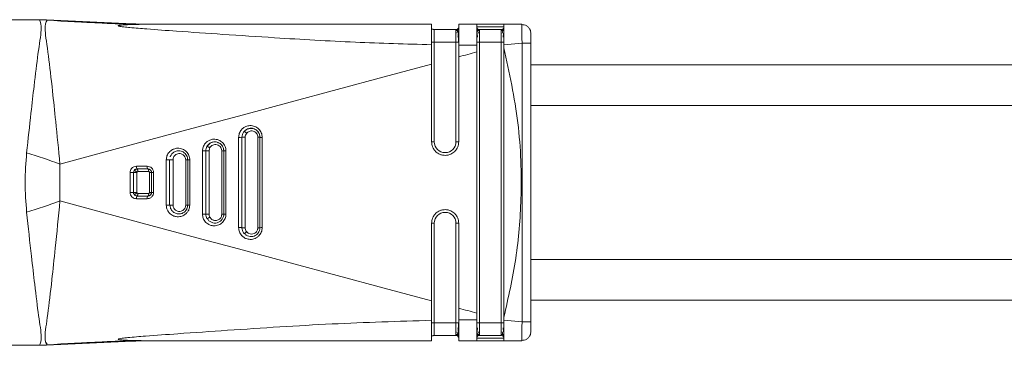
# Model space of a CAD drawing. Header units: millimetres. Extents: x -447 to 1924, y -61 to 422.
# Tile 4 of 65: x -211 to -157, y -48 to -30. Entities that reach past the tile are written whole.
import ezdxf

# ---------------------------------------------------------------- set-up
doc = ezdxf.new("R2010")
doc.units = ezdxf.units.MM

# ---------------------------------------------------------------- blocks, each defined once
blk = doc.blocks.new('Drawing View3')
at = {"color": 7, "linetype": 'Continuous', "lineweight": 18}
for p, q in [((-20.789, 0.265), (-5.415, 0.265)), ((-5.081, 0.256), (-5.419, 0.265)), ((-4.968, 0.248), (-5.419, 0.265)), ((-5.415, 0.265), (-5.413, 0.264)), ((-0.24, 0.029), (-5.009, 0.251)), ((-0.615, 0.047), (-5.009, 0.251)), ((-4.971, 0.248), (-4.971, 0.248)), ((0.547, 0.019), (-1.052, 0.047)), ((0.552, 0.018), (0.053, 0.027)), ((16.311, 0.015), (1.116, 0.015)), ((18.811, 0.015), (17.811, 0.015)), ((20.311, 0.015), (18.811, 0.015)), ((21.311, 0.015), (20.311, 0.015)), ((21.311, 0.015), (21.306, -0.025)), ((17.661, -0.285), (16.461, -0.285)), ((20.311, -0.135), (18.811, -0.135)), ((20.161, -0.285), (18.961, -0.285)), ((21.811, -0.485), (21.793, -0.392)), ((21.802, -0.511), (21.802, -0.44)), ((16.461, -0.985), (16.461, -6.485)), ((17.661, -0.985), (16.461, -0.985)), ((17.661, -6.485), (17.661, -0.985)), ((18.961, -0.985), (18.961, -16.485)), ((20.161, -0.985), (18.961, -0.985)), ((20.161, -16.485), (20.161, -0.985)), ((21.32, -1.03), (20.311, -1.124)), ((21.32, -1.03), (21.32, -16.44)), ((21.811, -1.03), (21.794, -1.03)), ((21.811, -1.03), (21.811, -16.44)), ((16.311, -2.189), (16.311, -1.116)), ((20.311, -1.124), (20.311, -1.292)), ((94.221, -2.235), (21.811, -2.235)), ((21.811, -4.485), (94.221, -4.485)), ((5.631, -6.24), (5.631, -11.23)), ((5.81, -11.235), (5.81, -6.236)), ((6.692, -6.235), (6.692, -11.235)), ((6.811, -6.235), (6.692, -6.235)), ((6.811, -6.235), (6.811, -11.235)), ((6.934, -11.231), (6.934, -6.239)), ((16.311, -6.485), (16.461, -6.485)), ((17.811, -6.485), (17.661, -6.485)), ((3.628, -6.99), (3.628, -10.481)), ((3.811, -10.485), (3.811, -6.985)), ((4.695, -6.985), (4.695, -10.485)), ((4.807, -6.985), (4.695, -6.985)), ((4.811, -6.985), (4.807, -6.985)), ((4.811, -6.985), (4.811, -10.485)), ((4.811, -7.519), (4.811, -6.985)), ((1.811, -9.985), (1.811, -7.485)), ((1.999, -9.984), (1.999, -7.485)), ((2.811, -7.485), (2.698, -7.485)), ((2.698, -7.485), (2.698, -9.985)), ((2.811, -7.485), (2.811, -9.985)), ((-4.262, -9.749), (-4.262, -7.721)), ((0.016, -7.987), (-0.01, -7.99)), ((0.011, -7.985), (0.611, -7.985)), ((0.052, -8.135), (0.651, -8.135)), ((-0.189, -9.285), (-0.189, -8.185)), ((0.002, -9.285), (0.002, -8.185)), ((0.701, -8.185), (0.701, -9.285)), ((0.811, -8.185), (0.811, -9.285)), ((0.011, -9.485), (0.016, -9.481)), ((0.611, -9.485), (0.011, -9.485)), ((0.651, -9.335), (0.052, -9.335)), ((0.611, -9.485), (0.621, -9.478)), ((0.811, -9.285), (0.804, -9.285)), ((4.811, -10.485), (4.811, -9.309)), ((2.811, -9.985), (2.698, -9.985)), ((4.811, -10.485), (4.695, -10.485)), ((6.811, -11.235), (6.692, -11.235)), ((16.311, -10.985), (16.461, -10.985)), ((16.461, -10.985), (16.461, -16.485)), ((17.661, -16.485), (17.661, -10.985)), ((17.811, -10.985), (17.661, -10.985)), ((21.811, -12.985), (94.221, -12.985)), ((21.811, -15.235), (94.221, -15.235)), ((20.311, -16.177), (20.311, -16.346)), ((21.32, -16.44), (20.311, -16.346)), ((17.661, -16.485), (16.461, -16.485)), ((17.811, -16.485), (17.661, -16.485)), ((20.161, -16.485), (18.961, -16.485)), ((20.311, -16.485), (20.161, -16.485)), ((17.661, -17.185), (16.461, -17.185)), ((18.811, -17.258), (18.811, -17.272)), ((18.811, -17.335), (20.311, -17.335)), ((20.161, -17.185), (18.961, -17.185)), ((21.811, -16.985), (21.793, -17.078)), ((-20.789, -17.735), (-5.415, -17.735)), ((-5.419, -17.735), (-4.968, -17.718)), ((-5.009, -17.721), (-0.241, -17.499)), ((-5.009, -17.721), (-0.24, -17.499)), ((-4.997, -17.574), (-4.971, -17.717)), ((-1.042, -17.517), (0.552, -17.489)), ((-0.362, -17.505), (0.053, -17.497)), ((16.311, -17.485), (1.116, -17.485)), ((18.811, -17.485), (17.811, -17.485)), ((18.811, -17.485), (20.311, -17.485)), ((21.311, -17.485), (20.311, -17.485)), ((21.305, -17.465), (21.311, -17.485))]:
    blk.add_line(p, q, dxfattribs=at)
at = {"color": 7, "linetype": 'Continuous', "lineweight": 18, "flags": 128}
for points in [[(17.811, -0.985), (17.808, -0.985), (17.8, -0.985), (17.786, -0.985), (17.767, -0.985), (17.744, -0.985), (17.718, -0.985), (17.69, -0.985), (17.661, -0.985)], [(20.311, -0.985), (20.308, -0.985), (20.3, -0.985), (20.286, -0.985), (20.267, -0.985), (20.244, -0.985), (20.218, -0.985), (20.19, -0.985), (20.161, -0.985)], [(17.811, -1.786), (17.936, -1.753), (18.061, -1.719), (18.186, -1.686), (18.311, -1.652), (18.436, -1.619), (18.561, -1.585), (18.686, -1.552), (18.811, -1.518)], [(-4.262, -7.721), (-1.756, -7.045), (0.773, -6.364), (3.324, -5.678), (5.894, -4.986), (8.48, -4.291), (11.08, -3.593), (13.692, -2.892), (16.311, -2.189)], [(-4.262, -9.749), (-1.756, -10.425), (0.773, -11.106), (3.324, -11.793), (5.894, -12.484), (8.48, -13.179), (11.08, -13.878), (13.692, -14.579), (16.311, -15.281)], [(17.811, -15.684), (17.936, -15.717), (18.061, -15.751), (18.186, -15.784), (18.311, -15.818), (18.436, -15.851), (18.561, -15.885), (18.686, -15.918), (18.811, -15.952)]]:
    blk.add_lwpolyline(points, dxfattribs=at)
at = {"color": 7, "linetype": 'Continuous', "lineweight": 18}
for centre, radius, start, end in [((-5.342, -5.311), 5.57, 86.1769, 90.5995), ((1.116, 80.145), 80.13, 265.64339, 269.99986), ((17.661, -0.135), 0.15, 270, 0), ((20.161, -0.135), 0.15, 270, 320.6906), ((5.679, -4.534), 1.706, 268.4051, 274.4186), ((5.684, -104.456), 98.221, 89.8201, 89.92607), ((17.061, -6.485), 0.6, 180, 0), ((3.678, -5.223), 1.768, 268.361, 274.2988), ((3.715, -151.471), 144.486, 89.88879, 89.96214), ((-16.074, -39.131), 33.558, 69.391, 72.7177), ((1.677, -5.702), 1.789, 268.2904, 274.2827), ((1.683, -5.796), 1.694, 268.5653, 274.3259), ((0.137, -7.872), 0.169, 168.7434, 221.9555), ((0.741, -7.872), 0.172, 168.8504, 221.0266), ((-0.325, -5.123), 3.065, 268.9755, 272.5392), ((-0.252, -178.2), 170.015, 89.91436, 89.97873), ((0.899, -6.512), 1.675, 266.9844, 270.7971), ((-16.077, 21.66), 33.558, 287.2885, 290.6152), ((-0.325, -12.347), 3.065, 87.4604, 91.0247), ((0.137, -9.598), 0.169, 138.0446, 191.2564), ((0.741, -9.598), 0.172, 138.9729, 191.1502), ((0.899, -10.957), 1.675, 89.2027, 93.0157), ((2.902, -11.041), 1.06, 88.6747, 94.908), ((4.904, -11.54), 1.06, 88.608, 95.0416), ((17.061, -10.985), 0.6, 0, 180), ((6.907, -12.265), 1.035, 88.5026, 95.3014), ((17.661, -17.335), 0.15, 359.9966, 90), ((20.161, -17.335), 0.15, 31.7257, 90), ((-5.342, -12.159), 5.57, 269.4004, 273.8231), ((1.116, -97.615), 80.13, 90.00014, 94.35661)]:
    blk.add_arc(centre, radius, start, end, dxfattribs=at)
for points, knots in [([(-6.104, -7.088), (-6.024, -6.344), (-5.882, -5.035), (-5.666, -3.164), (-5.47, -1.499), (-5.234, -0.115), (-5.344, 0.131), (-5.4, 0.259)], [0, 0, 0, 0, 0.190009, 0.334651, 0.538338, 0.761528, 1, 1, 1, 1]), ([(-5.4, 0.259), (-5.405, 0.261), (-5.414, 0.264), (-5.415, 0.265), (-5.415, 0.265)], [0, 0, 0, 0, 0.561067, 1, 1, 1, 1]), ([(-5.415, 0.265), (-5.332, 0.264), (-5.184, 0.263), (-5.036, 0.253), (-4.971, 0.248)], [0, 0, 0, 0, 0.559994, 1, 1, 1, 1]), ([(-4.262, -7.721), (-4.339, -6.918), (-4.476, -5.499), (-4.698, -3.431), (-4.902, -1.6), (-5.152, -0.101), (-5.033, 0.128), (-4.971, 0.246)], [0, 0, 0, 0, 0.190168, 0.336226, 0.540876, 0.762003, 1, 1, 1, 1]), ([(-4.971, 0.246), (-4.971, 0.247), (-4.971, 0.248), (-4.971, 0.248), (-4.971, 0.248)], [0, 0, 0, 0, 0.556333, 1, 1, 1, 1]), ([(-4.971, 0.248), (-3.796, 0.173), (-1.7, 0.04), (0.401, 0.022), (1.325, 0.015)], [0, 0, 0, 0, 0.560021, 1, 1, 1, 1]), ([(0, 0), (-0.334, 0.012), (-0.981, 0.035), (-1.577, 0.059), (-1.865, 0.071)], [0, 0, 0, 0, 0.515573, 1, 1, 1, 1]), ([(1.116, 0.015), (0.59, 0.014), (-0.047, 0.012), (-0.727, -0.02), (-0.908, -0.035), (-0.984, -0.047), (-1.012, -0.054), (-1.028, -0.06), (-1.037, -0.067), (-1.033, -0.076), (-1.012, -0.085), (-0.974, -0.096), (-0.88, -0.114), (-0.682, -0.14), (-0.196, -0.189), (0.774, -0.266), (2.489, -0.389), (4.849, -0.553), (8.149, -0.768), (12.002, -0.994), (14.904, -1.076), (16.311, -1.116)], [0, 0, 0, 0, 0.079633, 0.096416, 0.106506, 0.108989, 0.110947, 0.112535, 0.113904, 0.115836, 0.117972, 0.120667, 0.124353, 0.135955, 0.15357, 0.20236, 0.286651, 0.417176, 0.562519, 0.787792, 1, 1, 1, 1]), ([(16.311, -0.313), (16.311, -0.22), (16.311, -0.031), (16.311, 0), (16.311, 0.015)], [0, 0, 0, 0, 0.489706, 1, 1, 1, 1]), ([(17.811, -1.136), (17.811, -0.981), (17.811, -0.668), (17.811, -0.293), (17.811, -0.035), (17.811, -0.002), (17.811, 0.015)], [0, 0, 0, 0, 0.249034, 0.499186, 0.749184, 1, 1, 1, 1]), ([(18.811, -1.14), (18.811, -0.981), (18.811, -0.671), (18.811, -0.298), (18.811, -0.037), (18.811, -0.003), (18.811, 0.015)], [0, 0, 0, 0, 0.256857, 0.499427, 0.744777, 1, 1, 1, 1]), ([(20.311, -1.124), (20.311, -0.974), (20.311, -0.674), (20.311, -0.302), (20.311, -0.031), (20.311, 0), (20.311, 0.015)], [0, 0, 0, 0, 0.2502548, 0.5000928, 0.7497763, 1, 1, 1, 1]), ([(16.311, -1.116), (16.311, -0.958), (16.311, -0.648), (16.311, -0.424), (16.311, -0.313)], [0, 0, 0, 0, 0.509411, 1, 1, 1, 1]), ([(16.311, -0.385), (16.311, -0.401), (16.311, -0.46), (16.311, -0.582), (16.311, -0.77), (16.311, -0.91), (16.311, -0.985)], [0, 0, 0, 0, 0.101158, 0.367063, 0.664496, 1, 1, 1, 1]), ([(16.352, -0.237), (16.353, -0.239), (16.365, -0.256), (16.403, -0.277), (16.442, -0.283), (16.461, -0.285)], [0, 0, 0, 0, 0.037062, 0.518531, 1, 1, 1, 1]), ([(16.461, -0.285), (16.461, -0.296), (16.461, -0.316), (16.461, -0.478), (16.461, -0.71), (16.461, -0.893), (16.461, -0.985)], [0, 0, 0, 0, 0.250154, 0.499436, 0.749043, 1, 1, 1, 1]), ([(17.661, -0.985), (17.661, -0.893), (17.661, -0.71), (17.661, -0.478), (17.661, -0.316), (17.661, -0.296), (17.661, -0.285)], [0, 0, 0, 0, 0.250957, 0.500564, 0.749846, 1, 1, 1, 1]), ([(17.768, -0.298), (17.76, -0.304), (17.745, -0.317), (17.717, -0.33), (17.689, -0.338), (17.67, -0.338), (17.661, -0.339)], [0, 0, 0, 0, 0.262688, 0.519982, 0.767001, 1, 1, 1, 1]), ([(17.787, -0.216), (17.783, -0.225), (17.774, -0.244), (17.751, -0.321), (17.73, -0.419), (17.717, -0.485)], [0, 0, 0, 0, 0.258386, 0.511098, 1, 1, 1, 1]), ([(17.768, -0.702), (17.775, -0.654), (17.789, -0.557), (17.802, -0.42), (17.81, -0.295), (17.811, -0.232), (17.811, -0.2)], [0, 0, 0, 0, 0.238341, 0.484239, 0.738095, 1, 1, 1, 1]), ([(17.801, -0.993), (17.801, -0.94), (17.801, -0.835), (17.801, -0.684), (17.801, -0.543), (17.801, -0.465), (17.801, -0.425)], [0, 0, 0, 0, 0.250243, 0.500316, 0.750205, 1, 1, 1, 1]), ([(17.811, -0.313), (17.811, -0.302), (17.811, -0.263), (17.811, -0.241), (17.811, -0.226)], [0, 0, 0, 0, 0.272112, 1, 1, 1, 1]), ([(18.811, -0.135), (18.811, -0.151), (18.811, -0.18), (18.811, -0.365), (18.811, -0.559), (18.811, -0.756), (18.811, -0.906), (18.811, -0.985)], [0, 0, 0, 0, 0.276095, 0.522512, 0.663133, 0.820821, 1, 1, 1, 1]), ([(18.811, -0.199), (18.811, -0.231), (18.812, -0.293), (18.82, -0.419), (18.833, -0.555), (18.847, -0.653), (18.854, -0.701)], [0, 0, 0, 0, 0.2619228, 0.5157846, 0.7616581, 1, 1, 1, 1]), ([(18.905, -0.482), (18.887, -0.414), (18.859, -0.312), (18.834, -0.224), (18.826, -0.202), (18.821, -0.19)], [0, 0, 0, 0, 0.485076, 0.738499, 1, 1, 1, 1]), ([(18.961, -0.338), (18.952, -0.338), (18.933, -0.337), (18.905, -0.329), (18.877, -0.317), (18.862, -0.304), (18.854, -0.298)], [0, 0, 0, 0, 0.233002, 0.48002, 0.737312, 1, 1, 1, 1]), ([(18.961, -0.285), (18.961, -0.296), (18.961, -0.316), (18.961, -0.478), (18.961, -0.71), (18.961, -0.893), (18.961, -0.985)], [0, 0, 0, 0, 0.250154, 0.499436, 0.749043, 1, 1, 1, 1]), ([(20.161, -0.985), (20.161, -0.893), (20.161, -0.71), (20.161, -0.478), (20.161, -0.316), (20.161, -0.296), (20.161, -0.285)], [0, 0, 0, 0, 0.250957, 0.500564, 0.749846, 1, 1, 1, 1]), ([(20.268, -0.298), (20.26, -0.304), (20.245, -0.317), (20.217, -0.33), (20.189, -0.338), (20.17, -0.338), (20.161, -0.339)], [0, 0, 0, 0, 0.2626881, 0.5199818, 0.767001, 1, 1, 1, 1]), ([(20.287, -0.216), (20.283, -0.225), (20.274, -0.244), (20.251, -0.321), (20.23, -0.419), (20.217, -0.485)], [0, 0, 0, 0, 0.258386, 0.511098, 1, 1, 1, 1]), ([(20.268, -0.702), (20.275, -0.654), (20.289, -0.557), (20.302, -0.42), (20.31, -0.295), (20.311, -0.232), (20.311, -0.2)], [0, 0, 0, 0, 0.238341, 0.484239, 0.738095, 1, 1, 1, 1]), ([(20.301, -0.993), (20.301, -0.94), (20.301, -0.835), (20.301, -0.684), (20.301, -0.543), (20.301, -0.465), (20.301, -0.425)], [0, 0, 0, 0, 0.250243, 0.500316, 0.750205, 1, 1, 1, 1]), ([(21.776, -0.315), (21.752, -0.268), (21.704, -0.175), (21.581, -0.074), (21.44, -0.012), (21.341, -0.007), (21.293, -0.005)], [0, 0, 0, 0, 0.2557804, 0.5158252, 0.7673883, 1, 1, 1, 1]), ([(21.306, -0.025), (21.304, -0.035), (21.298, -0.064), (21.297, -0.276), (21.303, -0.555), (21.311, -0.817), (21.317, -0.959), (21.32, -1.03)], [0, 0, 0, 0, 0.1494708, 0.4291112, 0.7042795, 0.8497025, 1, 1, 1, 1]), ([(21.776, -0.315), (21.752, -0.268), (21.704, -0.175), (21.581, -0.074), (21.447, -0.014), (21.356, -0.009), (21.316, -0.007)], [0, 0, 0, 0, 0.265791, 0.536014, 0.797424, 1, 1, 1, 1]), ([(21.803, -0.394), (21.795, -0.364), (21.779, -0.3), (21.746, -0.281), (21.729, -0.271)], [0, 0, 0, 0, 0.4752679, 1, 1, 1, 1]), ([(21.803, -0.643), (21.803, -0.605), (21.802, -0.518), (21.802, -0.468), (21.802, -0.44)], [0, 0, 0, 0, 0.429234, 1, 1, 1, 1]), ([(21.811, -0.518), (21.811, -0.523), (21.811, -0.541), (21.811, -0.664), (21.811, -0.841), (21.811, -0.968), (21.811, -1.03)], [0, 0, 0, 0, 0.123721, 0.463842, 0.732823, 1, 1, 1, 1]), ([(21.794, -1.03), (21.789, -1.03), (21.776, -1.03), (21.675, -1.03), (21.514, -1.03), (21.385, -1.03), (21.32, -1.03)], [0, 0, 0, 0, 0.151362, 0.434241, 0.717121, 1, 1, 1, 1]), ([(21.803, -1.036), (21.803, -0.974), (21.803, -0.848), (21.803, -0.697), (21.803, -0.628), (21.803, -0.605)], [0, 0, 0, 0, 0.397346, 0.794391, 1, 1, 1, 1]), ([(21.803, -1.036), (21.803, -0.974), (21.803, -0.848), (21.803, -0.712), (21.803, -0.654), (21.803, -0.643)], [0, 0, 0, 0, 0.445098, 0.889843, 1, 1, 1, 1]), ([(17.811, -1.136), (17.811, -1.259), (17.811, -1.475), (17.811, -1.693), (17.811, -1.786)], [0, 0, 0, 0, 0.570582, 1, 1, 1, 1]), ([(17.811, -1.136), (17.999, -1.138), (18.332, -1.14), (18.665, -1.14), (18.811, -1.14)], [0, 0, 0, 0, 0.563222, 1, 1, 1, 1]), ([(18.811, -1.518), (18.811, -1.448), (18.811, -1.322), (18.811, -1.196), (18.811, -1.14)], [0, 0, 0, 0, 0.55364, 1, 1, 1, 1]), ([(18.811, -15.952), (18.811, -13.257), (18.811, -8.446), (18.811, -3.635), (18.811, -1.518)], [0, 0, 0, 0, 0.560031, 1, 1, 1, 1]), ([(20.311, -1.292), (20.611, -2.668), (21.209, -5.415), (21.33, -9.339), (21.046, -12.945), (20.556, -15.099), (20.311, -16.177)], [0, 0, 0, 0, 0.28024, 0.559855, 0.779601, 1, 1, 1, 1]), ([(20.311, -1.292), (20.311, -4.071), (20.311, -9.033), (20.311, -13.994), (20.311, -16.177)], [0, 0, 0, 0, 0.559993, 1, 1, 1, 1]), ([(17.811, -1.786), (17.811, -2.664), (17.811, -4.23), (17.811, -5.796), (17.811, -6.485)], [0, 0, 0, 0, 0.560002, 1, 1, 1, 1]), ([(16.311, -6.485), (16.311, -5.683), (16.311, -4.251), (16.311, -2.819), (16.311, -2.189)], [0, 0, 0, 0, 0.559985, 1, 1, 1, 1]), ([(6.934, -6.239), (6.931, -6.196), (6.926, -6.11), (6.886, -5.984), (6.823, -5.868), (6.711, -5.738), (6.563, -5.643), (6.391, -5.594), (6.22, -5.585), (6.044, -5.626), (5.903, -5.708), (5.831, -5.771), (5.801, -5.803), (5.793, -5.812), (5.791, -5.814), (5.737, -5.876), (5.654, -6.013), (5.639, -6.168), (5.631, -6.24)], [0, 0, 0, 0, 0.062546, 0.125984, 0.190344, 0.255585, 0.375281, 0.443712, 0.517666, 0.628248, 0.708015, 0.756845, 0.769623, 0.773095, 0.774103, 0.774624, 0.894592, 1, 1, 1, 1]), ([(5.81, -6.236), (5.815, -6.181), (5.825, -6.063), (5.892, -5.966), (5.928, -5.913)], [0, 0, 0, 0, 0.457521, 1, 1, 1, 1]), ([(5.928, -5.913), (5.955, -5.886), (6.012, -5.827), (6.128, -5.763), (6.254, -5.733), (6.359, -5.735), (6.47, -5.756), (6.592, -5.81), (6.714, -5.925), (6.795, -6.069), (6.806, -6.181), (6.811, -6.235)], [0, 0, 0, 0, 0.094141, 0.200375, 0.323982, 0.409646, 0.458094, 0.604791, 0.729109, 0.867138, 1, 1, 1, 1]), ([(5.928, -5.913), (5.93, -5.913), (5.933, -5.911), (5.945, -5.916), (5.961, -5.924), (5.979, -5.935), (5.999, -5.949), (6.022, -5.966), (6.049, -5.987), (6.066, -6.002), (6.075, -6.01)], [0, 0, 0, 0, 0.136997, 0.267542, 0.389037, 0.500005, 0.61097, 0.732462, 0.863004, 1, 1, 1, 1]), ([(6.806, -6.242), (6.802, -6.191), (6.795, -6.09), (6.726, -5.951), (6.621, -5.84), (6.488, -5.767), (6.34, -5.737), (6.19, -5.754), (6.049, -5.814), (5.977, -5.886), (5.942, -5.922)], [0, 0, 0, 0, 0.124863, 0.249798, 0.374608, 0.499265, 0.623902, 0.748743, 0.874041, 1, 1, 1, 1]), ([(6.075, -6.01), (6.093, -5.991), (6.133, -5.95), (6.215, -5.905), (6.316, -5.88), (6.429, -5.889), (6.536, -5.936), (6.622, -6.015), (6.681, -6.118), (6.688, -6.196), (6.692, -6.235)], [0, 0, 0, 0, 0.092597, 0.200743, 0.324828, 0.459097, 0.595238, 0.730406, 0.865756, 1, 1, 1, 1]), ([(4.93, -6.989), (4.927, -6.946), (4.923, -6.86), (4.883, -6.736), (4.82, -6.619), (4.709, -6.489), (4.561, -6.394), (4.39, -6.345), (4.221, -6.335), (4.049, -6.374), (3.91, -6.45), (3.836, -6.513), (3.802, -6.548), (3.737, -6.62), (3.65, -6.761), (3.635, -6.917), (3.628, -6.99)], [0, 0, 0, 0, 0.061878, 0.124857, 0.188968, 0.254162, 0.373199, 0.442031, 0.516873, 0.622785, 0.700954, 0.751296, 0.766004, 0.773716, 0.894498, 1, 1, 1, 1]), ([(3.873, -6.743), (3.893, -6.713), (3.936, -6.645), (4.037, -6.559), (4.178, -6.493), (4.352, -6.476), (4.532, -6.523), (4.684, -6.636), (4.79, -6.797), (4.804, -6.922), (4.811, -6.985)], [0, 0, 0, 0, 0.0825, 0.181793, 0.299657, 0.434093, 0.575769, 0.717, 0.858821, 1, 1, 1, 1]), ([(4.504, -6.537), (4.485, -6.528), (4.418, -6.494), (4.285, -6.488), (4.129, -6.523), (3.987, -6.609), (3.923, -6.699), (3.892, -6.744)], [0, 0, 0, 0, 0.090978, 0.316754, 0.543152, 0.770777, 1, 1, 1, 1]), ([(4.807, -6.993), (4.803, -6.938), (4.794, -6.828), (4.714, -6.683), (4.613, -6.58), (4.534, -6.549), (4.504, -6.537)], [0, 0, 0, 0, 0.278278, 0.556603, 0.834425, 1, 1, 1, 1]), ([(5.992, -11.234), (5.989, -10.298), (5.983, -8.632), (5.989, -6.966), (5.992, -6.236)], [0, 0, 0, 0, 0.561691, 1, 1, 1, 1]), ([(5.992, -6.236), (5.996, -6.193), (6.005, -6.11), (6.052, -6.042), (6.075, -6.01)], [0, 0, 0, 0, 0.521306, 1, 1, 1, 1]), ([(6.934, -6.239), (6.917, -6.239), (6.884, -6.239), (6.843, -6.238), (6.816, -6.236), (6.813, -6.236), (6.811, -6.235)], [0, 0, 0, 0, 0.242329, 0.4999999, 0.7576709, 1, 1, 1, 1]), ([(6.811, -11.235), (6.811, -10.328), (6.811, -8.661), (6.811, -6.994), (6.811, -6.235)], [0, 0, 0, 0, 0.54443, 1, 1, 1, 1]), ([(16.311, -6.485), (16.321, -6.58), (16.337, -6.725), (16.43, -6.898), (16.541, -7.038), (16.69, -7.147), (16.872, -7.218), (17.048, -7.242), (17.223, -7.224), (17.41, -7.16), (17.57, -7.049), (17.689, -6.904), (17.784, -6.73), (17.8, -6.582), (17.811, -6.485)], [0, 0, 0, 0, 0.120107, 0.183374, 0.248618, 0.347036, 0.415602, 0.496942, 0.571361, 0.638218, 0.748801, 0.813411, 0.876907, 1, 1, 1, 1]), ([(2.926, -7.489), (2.924, -7.447), (2.919, -7.362), (2.88, -7.239), (2.819, -7.124), (2.711, -6.994), (2.565, -6.898), (2.397, -6.847), (2.231, -6.834), (2.061, -6.869), (1.922, -6.941), (1.847, -7), (1.812, -7.034), (1.77, -7.077), (1.716, -7.151), (1.643, -7.296), (1.632, -7.414), (1.624, -7.489)], [0, 0, 0, 0, 0.060747, 0.122593, 0.185575, 0.249635, 0.368452, 0.436493, 0.510081, 0.614537, 0.69179, 0.741759, 0.75649, 0.764365, 0.829929, 0.891129, 1, 1, 1, 1]), ([(1.84, -7.317), (1.844, -7.307), (1.867, -7.247), (1.935, -7.142), (2.05, -7.051), (2.178, -6.998), (2.307, -6.978), (2.441, -6.996), (2.566, -7.049), (2.67, -7.128), (2.752, -7.238), (2.802, -7.36), (2.808, -7.444), (2.811, -7.485)], [0, 0, 0, 0, 0.023783, 0.136661, 0.262815, 0.334011, 0.432969, 0.542827, 0.621633, 0.723934, 0.821006, 0.912978, 1, 1, 1, 1]), ([(3.811, -6.985), (3.814, -6.943), (3.819, -6.858), (3.855, -6.781), (3.873, -6.743)], [0, 0, 0, 0, 0.500909, 1, 1, 1, 1]), ([(3.873, -6.743), (3.875, -6.743), (3.878, -6.741), (3.891, -6.744), (3.908, -6.75), (3.928, -6.758), (3.951, -6.769), (3.978, -6.782), (4.009, -6.798), (4.029, -6.81), (4.04, -6.816)], [0, 0, 0, 0, 0.137275, 0.26799, 0.389408, 0.499996, 0.610586, 0.732007, 0.862724, 1, 1, 1, 1]), ([(3.996, -10.484), (3.994, -9.826), (3.992, -8.66), (3.994, -7.494), (3.996, -6.986)], [0, 0, 0, 0, 0.5644162, 1, 1, 1, 1]), ([(3.996, -6.986), (3.998, -6.954), (4.002, -6.894), (4.028, -6.841), (4.04, -6.816)], [0, 0, 0, 0, 0.530381, 1, 1, 1, 1]), ([(4.04, -6.816), (4.054, -6.794), (4.084, -6.747), (4.155, -6.687), (4.253, -6.641), (4.374, -6.629), (4.5, -6.662), (4.606, -6.74), (4.681, -6.853), (4.69, -6.941), (4.695, -6.985)], [0, 0, 0, 0, 0.082105, 0.181397, 0.299616, 0.434732, 0.577065, 0.718462, 0.859791, 1, 1, 1, 1]), ([(4.93, -6.989), (4.914, -6.989), (4.881, -6.988), (4.842, -6.988), (4.816, -6.986), (4.813, -6.985), (4.811, -6.985)], [0, 0, 0, 0, 0.242616, 0.5, 0.757384, 1, 1, 1, 1]), ([(4.93, -10.481), (4.93, -9.859), (4.929, -8.695), (4.93, -7.531), (4.93, -6.989)], [0, 0, 0, 0, 0.534492, 1, 1, 1, 1]), ([(-6.104, -10.382), (-6.147, -9.833), (-6.231, -8.735), (-6.147, -7.637), (-6.104, -7.088)], [0, 0, 0, 0, 0.499972, 1, 1, 1, 1]), ([(1.624, -7.489), (1.624, -7.929), (1.623, -8.759), (1.624, -9.59), (1.624, -9.981)], [0, 0, 0, 0, 0.529154, 1, 1, 1, 1]), ([(1.811, -7.485), (1.812, -7.485), (1.815, -7.485), (1.829, -7.485), (1.848, -7.485), (1.871, -7.485), (1.897, -7.485), (1.928, -7.485), (1.963, -7.485), (1.987, -7.485), (1.999, -7.485)], [0, 0, 0, 0, 0.137223, 0.267433, 0.387963, 0.497455, 0.608552, 0.730615, 0.862046, 1, 1, 1, 1]), ([(1.999, -7.485), (2, -7.464), (2.003, -7.416), (2.028, -7.337), (2.077, -7.257), (2.156, -7.187), (2.261, -7.139), (2.391, -7.129), (2.508, -7.166), (2.595, -7.231), (2.653, -7.305), (2.691, -7.392), (2.696, -7.454), (2.698, -7.485)], [0, 0, 0, 0, 0.058055, 0.128833, 0.221266, 0.309063, 0.41483, 0.536314, 0.663474, 0.747859, 0.832233, 0.916537, 1, 1, 1, 1]), ([(2.926, -7.489), (2.911, -7.489), (2.879, -7.488), (2.841, -7.487), (2.816, -7.486), (2.813, -7.485), (2.811, -7.485)], [0, 0, 0, 0, 0.24289, 0.5, 0.75711, 1, 1, 1, 1]), ([(2.926, -9.981), (2.926, -9.532), (2.926, -8.701), (2.926, -7.87), (2.926, -7.489)], [0, 0, 0, 0, 0.541, 1, 1, 1, 1]), ([(-0.029, -7.839), (-0.081, -7.846), (-0.183, -7.859), (-0.296, -7.951), (-0.366, -8.064), (-0.375, -8.145), (-0.38, -8.188)], [0, 0, 0, 0, 0.28802, 0.566583, 0.772902, 1, 1, 1, 1]), ([(-0.189, -8.185), (-0.188, -8.165), (-0.184, -8.127), (-0.166, -8.094), (-0.158, -8.078)], [0, 0, 0, 0, 0.542921, 1, 1, 1, 1]), ([(-0.158, -8.078), (-0.157, -8.077), (-0.154, -8.075), (-0.142, -8.077), (-0.125, -8.083), (-0.101, -8.093), (-0.074, -8.107), (-0.044, -8.124), (-0.016, -8.141), (0.002, -8.153), (0.01, -8.158)], [0, 0, 0, 0, 0.113772, 0.23665, 0.366446, 0.5, 0.633555, 0.763351, 0.886228, 1, 1, 1, 1]), ([(0.015, -7.988), (0.002, -7.988), (-0.025, -7.989), (-0.064, -8.001), (-0.095, -8.015), (-0.11, -8.028), (-0.114, -8.032)], [0, 0, 0, 0, 0.275491, 0.577865, 0.880817, 1, 1, 1, 1]), ([(0.572, -7.839), (0.459, -7.839), (0.259, -7.839), (0.059, -7.839), (-0.029, -7.839)], [0, 0, 0, 0, 0.561946, 1, 1, 1, 1]), ([(0.002, -8.185), (0.002, -8.18), (0.003, -8.171), (0.008, -8.162), (0.01, -8.158)], [0, 0, 0, 0, 0.51432, 1, 1, 1, 1]), ([(0.01, -8.158), (0.012, -8.155), (0.017, -8.149), (0.027, -8.141), (0.039, -8.136), (0.048, -8.135), (0.052, -8.135)], [0, 0, 0, 0, 0.229085, 0.45991, 0.730436, 1, 1, 1, 1]), ([(0.922, -8.187), (0.921, -8.16), (0.917, -8.104), (0.884, -8.019), (0.817, -7.928), (0.708, -7.853), (0.616, -7.844), (0.572, -7.839)], [0, 0, 0, 0, 0.146576, 0.301423, 0.488003, 0.755766, 1, 1, 1, 1]), ([(0.808, -8.186), (0.807, -8.172), (0.806, -8.145), (0.793, -8.106), (0.772, -8.07), (0.745, -8.04), (0.713, -8.016), (0.677, -8), (0.645, -7.992), (0.627, -7.992), (0.621, -7.992)], [0, 0, 0, 0, 0.136088, 0.272293, 0.40815, 0.543189, 0.677342, 0.810729, 0.943649, 1, 1, 1, 1]), ([(0.651, -8.135), (0.657, -8.136), (0.668, -8.137), (0.682, -8.145), (0.691, -8.154), (0.697, -8.163), (0.7, -8.174), (0.701, -8.181), (0.701, -8.185)], [0, 0, 0, 0, 0.221138, 0.439118, 0.583471, 0.720101, 0.856449, 1, 1, 1, 1]), ([(-0.38, -8.188), (-0.38, -8.392), (-0.38, -8.757), (-0.38, -9.122), (-0.38, -9.282)], [0, 0, 0, 0, 0.559798, 1, 1, 1, 1]), ([(0.811, -9.285), (0.811, -9.076), (0.811, -8.71), (0.811, -8.343), (0.811, -8.185)], [0, 0, 0, 0, 0.568884, 1, 1, 1, 1]), ([(0.922, -9.283), (0.922, -9.075), (0.922, -8.71), (0.922, -8.345), (0.922, -8.187)], [0, 0, 0, 0, 0.568848, 1, 1, 1, 1]), ([(-4.971, -17.717), (-5.033, -17.618), (-5.155, -17.425), (-4.932, -16.101), (-4.732, -14.345), (-4.497, -12.187), (-4.348, -10.639), (-4.262, -9.749)], [0, 0, 0, 0, 0.215583, 0.424685, 0.63353, 0.789403, 1, 1, 1, 1]), ([(-0.38, -9.282), (-0.375, -9.326), (-0.365, -9.415), (-0.299, -9.513), (-0.221, -9.578), (-0.134, -9.621), (-0.066, -9.628), (-0.029, -9.631)], [0, 0, 0, 0, 0.235731, 0.471718, 0.618505, 0.795531, 1, 1, 1, 1]), ([(-0.158, -9.392), (-0.167, -9.375), (-0.185, -9.342), (-0.188, -9.304), (-0.189, -9.285)], [0, 0, 0, 0, 0.4957505, 1, 1, 1, 1]), ([(-0.189, -9.285), (-0.188, -9.285), (-0.186, -9.285), (-0.173, -9.285), (-0.154, -9.285), (-0.127, -9.285), (-0.096, -9.285), (-0.062, -9.285), (-0.029, -9.285), (-0.008, -9.285), (0.002, -9.285)], [0, 0, 0, 0, 0.113929, 0.236843, 0.366572, 0.5, 0.633427, 0.763157, 0.886071, 1, 1, 1, 1]), ([(-0.158, -9.392), (-0.157, -9.393), (-0.154, -9.395), (-0.142, -9.393), (-0.125, -9.387), (-0.101, -9.377), (-0.074, -9.363), (-0.044, -9.346), (-0.016, -9.329), (0.002, -9.317), (0.01, -9.312)], [0, 0, 0, 0, 0.113774, 0.236652, 0.366449, 0.500003, 0.633557, 0.763352, 0.886229, 1, 1, 1, 1]), ([(-0.15, -9.389), (-0.139, -9.404), (-0.119, -9.433), (-0.075, -9.463), (-0.029, -9.481), (0.002, -9.482), (0.016, -9.483)], [0, 0, 0, 0, 0.267867, 0.531732, 0.792368, 1, 1, 1, 1]), ([(-0.029, -9.631), (0.083, -9.631), (0.283, -9.631), (0.483, -9.631), (0.572, -9.631)], [0, 0, 0, 0, 0.558043, 1, 1, 1, 1]), ([(0.01, -9.312), (0.007, -9.307), (0.003, -9.299), (0.002, -9.289), (0.002, -9.285)], [0, 0, 0, 0, 0.5566112, 1, 1, 1, 1]), ([(0.052, -9.335), (0.048, -9.335), (0.041, -9.334), (0.029, -9.33), (0.018, -9.323), (0.013, -9.315), (0.01, -9.312)], [0, 0, 0, 0, 0.230223, 0.458076, 0.731449, 1, 1, 1, 1]), ([(0.016, -9.481), (0.02, -9.48), (0.029, -9.475), (0.041, -9.443), (0.05, -9.394), (0.052, -9.355), (0.052, -9.335)], [0, 0, 0, 0, 0.1829372, 0.4552915, 0.7276457, 1, 1, 1, 1]), ([(0.572, -9.631), (0.608, -9.628), (0.676, -9.622), (0.763, -9.58), (0.826, -9.527), (0.877, -9.461), (0.915, -9.38), (0.92, -9.315), (0.922, -9.283)], [0, 0, 0, 0, 0.202596, 0.375556, 0.525095, 0.653417, 0.825697, 1, 1, 1, 1]), ([(0.621, -9.478), (0.627, -9.478), (0.645, -9.478), (0.677, -9.47), (0.713, -9.454), (0.745, -9.43), (0.772, -9.4), (0.793, -9.365), (0.806, -9.325), (0.807, -9.298), (0.808, -9.284)], [0, 0, 0, 0, 0.056329, 0.189246, 0.32263, 0.456792, 0.591826, 0.72769, 0.863883, 1, 1, 1, 1]), ([(0.626, -9.464), (0.637, -9.464), (0.661, -9.463), (0.696, -9.452), (0.727, -9.435), (0.755, -9.412), (0.778, -9.382), (0.795, -9.348), (0.804, -9.315), (0.804, -9.294), (0.804, -9.285)], [0, 0, 0, 0, 0.1279705, 0.2560735, 0.3847175, 0.5142311, 0.6447032, 0.7760674, 0.9080071, 1, 1, 1, 1]), ([(0.701, -9.285), (0.701, -9.291), (0.7, -9.302), (0.691, -9.316), (0.682, -9.325), (0.673, -9.331), (0.662, -9.334), (0.655, -9.335), (0.651, -9.335)], [0, 0, 0, 0, 0.216784, 0.429725, 0.57505, 0.713795, 0.853095, 1, 1, 1, 1]), ([(0.804, -9.285), (0.804, -9.285), (0.801, -9.285), (0.781, -9.285), (0.747, -9.285), (0.717, -9.285), (0.701, -9.285)], [0, 0, 0, 0, 0.026941, 0.351294, 0.675647, 1, 1, 1, 1]), ([(1.624, -9.981), (1.628, -10.034), (1.637, -10.149), (1.711, -10.321), (1.846, -10.484), (2.028, -10.592), (2.216, -10.634), (2.407, -10.626), (2.59, -10.561), (2.746, -10.441), (2.85, -10.3), (2.915, -10.144), (2.922, -10.035), (2.926, -9.981)], [0, 0, 0, 0, 0.076965, 0.166947, 0.269919, 0.38582, 0.476343, 0.553972, 0.670083, 0.757758, 0.841976, 0.922725, 1, 1, 1, 1]), ([(1.624, -9.981), (1.634, -9.981), (1.655, -9.981), (1.688, -9.981), (1.721, -9.981), (1.752, -9.981), (1.778, -9.982), (1.796, -9.983), (1.808, -9.984), (1.81, -9.985), (1.811, -9.985)], [0, 0, 0, 0, 0.11405, 0.236992, 0.366668, 0.499995, 0.633322, 0.763001, 0.885946, 1, 1, 1, 1]), ([(1.811, -9.985), (1.812, -9.985), (1.814, -9.985), (1.821, -9.985), (1.828, -9.985), (1.829, -9.985)], [0, 0, 0, 0, 0.445224, 0.925518, 1, 1, 1, 1]), ([(1.829, -9.974), (1.83, -10.008), (1.834, -10.074), (1.863, -10.171), (1.91, -10.258), (1.993, -10.359), (2.129, -10.451), (2.319, -10.488), (2.509, -10.452), (2.643, -10.361), (2.716, -10.279), (2.736, -10.239), (2.742, -10.228)], [0, 0, 0, 0, 0.0764441, 0.1526861, 0.2286153, 0.3041635, 0.4534008, 0.6015295, 0.7492087, 0.8970461, 0.9714972, 1, 1, 1, 1]), ([(1.829, -9.985), (1.834, -9.985), (1.845, -9.985), (1.871, -9.985), (1.902, -9.985), (1.935, -9.985), (1.968, -9.985), (1.989, -9.985), (1.999, -9.985)], [0, 0, 0, 0, 0.148734, 0.328047, 0.507355, 0.681695, 0.846881, 1, 1, 1, 1]), ([(2.698, -9.985), (2.697, -10.007), (2.694, -10.054), (2.669, -10.133), (2.62, -10.213), (2.542, -10.283), (2.436, -10.331), (2.307, -10.341), (2.189, -10.304), (2.102, -10.239), (2.045, -10.165), (2.006, -10.078), (2.002, -10.015), (1.999, -9.984)], [0, 0, 0, 0, 0.057952, 0.128681, 0.221056, 0.308786, 0.414458, 0.535837, 0.662907, 0.747233, 0.831553, 0.915794, 1, 1, 1, 1]), ([(2.811, -9.985), (2.809, -10.017), (2.804, -10.089), (2.781, -10.175), (2.749, -10.219), (2.74, -10.231)], [0, 0, 0, 0, 0.373987, 0.824803, 1, 1, 1, 1]), ([(2.742, -10.228), (2.752, -10.211), (2.778, -10.166), (2.802, -10.083), (2.806, -10.018), (2.808, -9.985)], [0, 0, 0, 0, 0.235899, 0.618047, 1, 1, 1, 1]), ([(17.811, -10.985), (17.8, -10.888), (17.784, -10.741), (17.689, -10.566), (17.57, -10.421), (17.41, -10.31), (17.223, -10.246), (17.048, -10.228), (16.872, -10.252), (16.69, -10.323), (16.541, -10.433), (16.43, -10.572), (16.337, -10.746), (16.321, -10.89), (16.311, -10.985)], [0, 0, 0, 0, 0.123082, 0.18658, 0.251196, 0.361764, 0.428626, 0.503058, 0.584391, 0.652955, 0.751381, 0.816619, 0.879885, 1, 1, 1, 1]), ([(-5.4, -17.729), (-5.343, -17.622), (-5.231, -17.41), (-5.441, -16.184), (-5.633, -14.585), (-5.86, -12.635), (-6.015, -11.208), (-6.104, -10.382)], [0, 0, 0, 0, 0.215496, 0.427053, 0.635275, 0.788732, 1, 1, 1, 1]), ([(3.628, -10.481), (3.639, -10.48), (3.662, -10.48), (3.696, -10.481), (3.726, -10.481), (3.751, -10.481), (3.774, -10.482), (3.792, -10.483), (3.806, -10.484), (3.809, -10.484), (3.811, -10.485)], [0, 0, 0, 0, 0.136988, 0.267526, 0.389022, 0.5, 0.610979, 0.732475, 0.863013, 1, 1, 1, 1]), ([(3.628, -10.481), (3.635, -10.557), (3.648, -10.676), (3.721, -10.822), (3.777, -10.897), (3.844, -10.966), (3.925, -11.03), (4.072, -11.104), (4.238, -11.136), (4.398, -11.123), (4.566, -11.074), (4.713, -10.977), (4.822, -10.846), (4.884, -10.732), (4.923, -10.609), (4.927, -10.524), (4.93, -10.481)], [0, 0, 0, 0, 0.110611, 0.172342, 0.238205, 0.247621, 0.314107, 0.3903, 0.491869, 0.561418, 0.627803, 0.750448, 0.81342, 0.876012, 0.938203, 1, 1, 1, 1]), ([(3.811, -10.485), (3.812, -10.485), (3.814, -10.485), (3.826, -10.485), (3.845, -10.485), (3.871, -10.485), (3.901, -10.485), (3.933, -10.485), (3.965, -10.485), (3.986, -10.484), (3.996, -10.484)], [0, 0, 0, 0, 0.11449, 0.237535, 0.367027, 0.5, 0.632973, 0.762465, 0.88551, 1, 1, 1, 1]), ([(3.873, -10.727), (3.855, -10.689), (3.819, -10.612), (3.814, -10.527), (3.811, -10.485)], [0, 0, 0, 0, 0.498876, 1, 1, 1, 1]), ([(3.873, -10.727), (3.875, -10.727), (3.877, -10.729), (3.884, -10.728), (3.891, -10.726), (3.893, -10.725)], [0, 0, 0, 0, 0.423279, 0.879346, 1, 1, 1, 1]), ([(3.888, -10.719), (3.919, -10.764), (3.981, -10.856), (4.122, -10.943), (4.279, -10.983), (4.441, -10.97), (4.589, -10.905), (4.713, -10.795), (4.758, -10.696), (4.781, -10.646)], [0, 0, 0, 0, 0.144622, 0.288166, 0.430858, 0.573078, 0.71521, 0.857515, 1, 1, 1, 1]), ([(3.893, -10.725), (3.897, -10.724), (3.906, -10.721), (3.928, -10.712), (3.955, -10.7), (3.984, -10.685), (4.013, -10.67), (4.031, -10.659), (4.04, -10.654)], [0, 0, 0, 0, 0.1329768, 0.3154517, 0.4979218, 0.6754256, 0.8437655, 1, 1, 1, 1]), ([(4.04, -10.654), (4.025, -10.623), (4, -10.569), (3.997, -10.509), (3.996, -10.484)], [0, 0, 0, 0, 0.5847, 1, 1, 1, 1]), ([(4.695, -10.485), (4.694, -10.504), (4.692, -10.545), (4.674, -10.612), (4.636, -10.688), (4.574, -10.756), (4.493, -10.807), (4.401, -10.836), (4.28, -10.837), (4.139, -10.787), (4.073, -10.698), (4.04, -10.654)], [0, 0, 0, 0, 0.060359, 0.131534, 0.221024, 0.334782, 0.426548, 0.531655, 0.646832, 0.824075, 1, 1, 1, 1]), ([(4.781, -10.646), (4.781, -10.646), (4.806, -10.598), (4.807, -10.542), (4.807, -10.485)], [0, 0, 0, 0, 0.00015, 1, 1, 1, 1]), ([(4.811, -10.485), (4.81, -10.52), (4.807, -10.576), (4.788, -10.629), (4.781, -10.648)], [0, 0, 0, 0, 0.632381, 1, 1, 1, 1]), ([(5.631, -11.23), (5.639, -11.307), (5.651, -11.426), (5.725, -11.573), (5.779, -11.644), (5.819, -11.686), (5.852, -11.718), (5.928, -11.779), (6.069, -11.853), (6.242, -11.887), (6.407, -11.873), (6.535, -11.834), (6.652, -11.771), (6.782, -11.663), (6.876, -11.517), (6.926, -11.359), (6.931, -11.274), (6.934, -11.231)], [0, 0, 0, 0, 0.110942, 0.173124, 0.239628, 0.241655, 0.258811, 0.307476, 0.385541, 0.492879, 0.564835, 0.630147, 0.688785, 0.760401, 0.875589, 0.937327, 1, 1, 1, 1]), ([(5.631, -11.23), (5.643, -11.23), (5.665, -11.23), (5.707, -11.23), (5.753, -11.231), (5.787, -11.232), (5.805, -11.234), (5.809, -11.234), (5.81, -11.235)], [0, 0, 0, 0, 0.136932, 0.26754, 0.5, 0.73246, 0.863068, 1, 1, 1, 1]), ([(5.81, -11.235), (5.812, -11.235), (5.815, -11.235), (5.827, -11.235), (5.846, -11.235), (5.87, -11.234), (5.9, -11.234), (5.931, -11.234), (5.962, -11.234), (5.982, -11.234), (5.992, -11.234)], [0, 0, 0, 0, 0.115075, 0.238254, 0.367497, 0.499999, 0.632502, 0.761745, 0.884924, 1, 1, 1, 1]), ([(5.928, -11.557), (5.892, -11.504), (5.825, -11.407), (5.815, -11.289), (5.81, -11.235)], [0, 0, 0, 0, 0.5409853, 1, 1, 1, 1]), ([(5.942, -11.548), (5.978, -11.584), (6.049, -11.656), (6.189, -11.715), (6.338, -11.733), (6.485, -11.704), (6.618, -11.632), (6.723, -11.523), (6.793, -11.386), (6.802, -11.285), (6.806, -11.235)], [0, 0, 0, 0, 0.126137, 0.251563, 0.376482, 0.501143, 0.625768, 0.750492, 0.875294, 1, 1, 1, 1]), ([(6.075, -11.46), (6.048, -11.42), (6.002, -11.352), (5.995, -11.269), (5.992, -11.234)], [0, 0, 0, 0, 0.581601, 1, 1, 1, 1]), ([(6.692, -11.235), (6.691, -11.253), (6.69, -11.291), (6.674, -11.353), (6.641, -11.424), (6.579, -11.5), (6.479, -11.566), (6.343, -11.595), (6.19, -11.566), (6.114, -11.495), (6.075, -11.46)], [0, 0, 0, 0, 0.0616471, 0.1334045, 0.2222397, 0.3338454, 0.4723713, 0.638681, 0.8195891, 1, 1, 1, 1]), ([(16.311, -15.281), (16.311, -14.479), (16.311, -13.047), (16.311, -11.615), (16.311, -10.985)], [0, 0, 0, 0, 0.560015, 1, 1, 1, 1]), ([(17.811, -10.985), (17.811, -11.862), (17.811, -13.428), (17.811, -14.994), (17.811, -15.684)], [0, 0, 0, 0, 0.559975, 1, 1, 1, 1]), ([(5.928, -11.557), (5.93, -11.557), (5.933, -11.559), (5.94, -11.557), (5.946, -11.554), (5.947, -11.553)], [0, 0, 0, 0, 0.426301, 0.884013, 1, 1, 1, 1]), ([(5.947, -11.553), (5.951, -11.552), (5.96, -11.547), (5.979, -11.536), (6.002, -11.519), (6.028, -11.5), (6.052, -11.48), (6.068, -11.467), (6.075, -11.46)], [0, 0, 0, 0, 0.13439, 0.316128, 0.497857, 0.67489, 0.843224, 1, 1, 1, 1]), ([(16.311, -16.354), (16.311, -16.15), (16.311, -15.796), (16.311, -15.435), (16.311, -15.281)], [0, 0, 0, 0, 0.576678, 1, 1, 1, 1]), ([(17.811, -15.684), (17.811, -15.803), (17.811, -16.021), (17.811, -16.237), (17.811, -16.334)], [0, 0, 0, 0, 0.5493, 1, 1, 1, 1]), ([(18.811, -16.331), (18.626, -16.331), (18.292, -16.331), (17.959, -16.333), (17.811, -16.334)], [0, 0, 0, 0, 0.556487, 1, 1, 1, 1]), ([(17.811, -17.485), (17.811, -17.468), (17.811, -17.435), (17.811, -17.177), (17.811, -16.802), (17.811, -16.49), (17.811, -16.334)], [0, 0, 0, 0, 0.250822, 0.500825, 0.750972, 1, 1, 1, 1]), ([(18.811, -16.331), (18.811, -16.259), (18.811, -16.133), (18.811, -16.007), (18.811, -15.952)], [0, 0, 0, 0, 0.566355, 1, 1, 1, 1]), ([(18.811, -17.485), (18.811, -17.468), (18.811, -17.433), (18.811, -17.172), (18.811, -16.799), (18.811, -16.49), (18.811, -16.331)], [0, 0, 0, 0, 0.255216, 0.500584, 0.743135, 1, 1, 1, 1]), ([(20.311, -17.485), (20.311, -17.47), (20.311, -17.439), (20.311, -17.169), (20.311, -16.797), (20.311, -16.496), (20.311, -16.346)], [0, 0, 0, 0, 0.250098, 0.499887, 0.749619, 1, 1, 1, 1]), ([(16.311, -16.354), (14.473, -16.411), (10.697, -16.529), (6.013, -16.839), (2.573, -17.075), (0.733, -17.207), (-0.296, -17.289), (-0.774, -17.341), (-0.947, -17.367), (-1.015, -17.385), (-1.036, -17.396), (-1.036, -17.406), (-1.015, -17.416), (-0.975, -17.425), (-0.915, -17.433), (-0.765, -17.448), (-0.42, -17.466), (0.233, -17.482), (0.782, -17.484), (1.116, -17.485)], [0, 0, 0, 0, 0.277154, 0.569443, 0.709641, 0.801655, 0.852576, 0.869317, 0.879228, 0.882226, 0.884534, 0.88657, 0.888768, 0.891501, 0.895083, 0.899771, 0.916625, 0.949186, 1, 1, 1, 1]), ([(16.311, -17.152), (16.311, -17.042), (16.311, -16.818), (16.311, -16.511), (16.311, -16.354)], [0, 0, 0, 0, 0.490542, 1, 1, 1, 1]), ([(16.311, -16.485), (16.311, -16.555), (16.311, -16.687), (16.311, -16.867), (16.311, -16.997), (16.311, -17.062), (16.311, -17.085)], [0, 0, 0, 0, 0.315216, 0.594132, 0.858733, 1, 1, 1, 1]), ([(16.461, -16.485), (16.461, -16.577), (16.461, -16.761), (16.461, -16.992), (16.461, -17.154), (16.461, -17.175), (16.461, -17.185)], [0, 0, 0, 0, 0.250957, 0.500564, 0.749846, 1, 1, 1, 1]), ([(17.661, -17.185), (17.661, -17.175), (17.661, -17.154), (17.661, -16.992), (17.661, -16.761), (17.661, -16.577), (17.661, -16.485)], [0, 0, 0, 0, 0.250154, 0.499436, 0.749043, 1, 1, 1, 1]), ([(17.811, -17.269), (17.811, -17.237), (17.81, -17.174), (17.802, -17.049), (17.789, -16.914), (17.775, -16.817), (17.768, -16.769)], [0, 0, 0, 0, 0.262074, 0.516005, 0.761849, 1, 1, 1, 1]), ([(17.801, -17.047), (17.801, -17.008), (17.801, -16.929), (17.801, -16.787), (17.801, -16.636), (17.801, -16.53), (17.801, -16.478)], [0, 0, 0, 0, 0.249951, 0.499867, 0.749923, 1, 1, 1, 1]), ([(17.811, -17.247), (17.811, -17.234), (17.811, -17.197), (17.811, -17.096), (17.811, -16.943), (17.811, -16.739), (17.811, -16.571), (17.811, -16.485)], [0, 0, 0, 0, 0.1047068, 0.30425, 0.4749724, 0.7297721, 1, 1, 1, 1]), ([(18.811, -16.485), (18.811, -16.607), (18.811, -16.839), (18.811, -17.083), (18.811, -17.228), (18.811, -17.316), (18.811, -17.329), (18.811, -17.335)], [0, 0, 0, 0, 0.274402, 0.520197, 0.661354, 0.819855, 1, 1, 1, 1]), ([(18.854, -16.769), (18.847, -16.817), (18.833, -16.913), (18.82, -17.048), (18.812, -17.173), (18.811, -17.236), (18.811, -17.268)], [0, 0, 0, 0, 0.238216, 0.484063, 0.737999, 1, 1, 1, 1]), ([(18.961, -16.485), (18.961, -16.577), (18.961, -16.761), (18.961, -16.992), (18.961, -17.154), (18.961, -17.175), (18.961, -17.185)], [0, 0, 0, 0, 0.250957, 0.500564, 0.749846, 1, 1, 1, 1]), ([(20.161, -17.185), (20.161, -17.175), (20.161, -17.154), (20.161, -16.992), (20.161, -16.761), (20.161, -16.577), (20.161, -16.485)], [0, 0, 0, 0, 0.250154, 0.499436, 0.749043, 1, 1, 1, 1]), ([(20.311, -17.269), (20.311, -17.237), (20.31, -17.174), (20.302, -17.049), (20.289, -16.914), (20.275, -16.817), (20.268, -16.769)], [0, 0, 0, 0, 0.262074, 0.516005, 0.761849, 1, 1, 1, 1]), ([(20.301, -17.047), (20.301, -17.008), (20.301, -16.929), (20.301, -16.787), (20.301, -16.636), (20.301, -16.53), (20.301, -16.478)], [0, 0, 0, 0, 0.249951, 0.499867, 0.749923, 1, 1, 1, 1]), ([(21.32, -16.44), (21.317, -16.511), (21.311, -16.653), (21.303, -16.914), (21.297, -17.201), (21.299, -17.384), (21.303, -17.458), (21.305, -17.465), (21.305, -17.465)], [0, 0, 0, 0, 0.150115, 0.295394, 0.570392, 0.849744, 0.993795, 1, 1, 1, 1]), ([(21.802, -17.03), (21.802, -17.002), (21.802, -16.962), (21.803, -16.889), (21.803, -16.865)], [0, 0, 0, 0, 0.674693, 1, 1, 1, 1]), ([(21.803, -16.865), (21.803, -16.842), (21.803, -16.773), (21.803, -16.622), (21.803, -16.497), (21.803, -16.434)], [0, 0, 0, 0, 0.205609, 0.602654, 1, 1, 1, 1]), ([(21.811, -16.44), (21.811, -16.521), (21.811, -16.683), (21.811, -16.801), (21.811, -16.86)], [0, 0, 0, 0, 0.499393, 1, 1, 1, 1]), ([(16.311, -17.485), (16.311, -17.469), (16.311, -17.439), (16.311, -17.246), (16.311, -17.152)], [0, 0, 0, 0, 0.510317, 1, 1, 1, 1]), ([(16.352, -17.233), (16.353, -17.231), (16.365, -17.214), (16.403, -17.193), (16.442, -17.188), (16.461, -17.185)], [0, 0, 0, 0, 0.037082, 0.518541, 1, 1, 1, 1]), ([(17.661, -17.132), (17.67, -17.132), (17.689, -17.133), (17.717, -17.141), (17.745, -17.153), (17.76, -17.166), (17.768, -17.172)], [0, 0, 0, 0, 0.233003, 0.480022, 0.737313, 1, 1, 1, 1]), ([(17.717, -16.988), (17.735, -17.055), (17.762, -17.158), (17.788, -17.245), (17.796, -17.268), (17.8, -17.279)], [0, 0, 0, 0, 0.485153, 0.738595, 1, 1, 1, 1]), ([(18.822, -17.279), (18.826, -17.267), (18.834, -17.245), (18.86, -17.158), (18.887, -17.055), (18.905, -16.988)], [0, 0, 0, 0, 0.261439, 0.514813, 1, 1, 1, 1]), ([(18.854, -17.172), (18.862, -17.166), (18.877, -17.153), (18.905, -17.141), (18.933, -17.133), (18.952, -17.132), (18.961, -17.132)], [0, 0, 0, 0, 0.262684, 0.519976, 0.766996, 1, 1, 1, 1]), ([(20.161, -17.132), (20.17, -17.132), (20.189, -17.133), (20.217, -17.141), (20.245, -17.153), (20.26, -17.166), (20.268, -17.172)], [0, 0, 0, 0, 0.233003, 0.480022, 0.737313, 1, 1, 1, 1]), ([(20.217, -16.988), (20.235, -17.055), (20.262, -17.158), (20.288, -17.245), (20.296, -17.268), (20.3, -17.279)], [0, 0, 0, 0, 0.485153, 0.738595, 1, 1, 1, 1]), ([(21.293, -17.465), (21.341, -17.463), (21.44, -17.458), (21.581, -17.396), (21.704, -17.295), (21.752, -17.202), (21.776, -17.156)], [0, 0, 0, 0, 0.2326118, 0.484175, 0.7442198, 1, 1, 1, 1]), ([(21.729, -17.199), (21.746, -17.189), (21.779, -17.17), (21.795, -17.106), (21.803, -17.076)], [0, 0, 0, 0, 0.524785, 1, 1, 1, 1]), ([(-5.415, -17.735), (-5.332, -17.734), (-5.184, -17.733), (-5.036, -17.723), (-4.971, -17.719)], [0, 0, 0, 0, 0.559994, 1, 1, 1, 1]), ([(-5.415, -17.735), (-5.415, -17.735), (-5.413, -17.734), (-5.404, -17.73), (-5.4, -17.729)], [0, 0, 0, 0, 0.558771, 1, 1, 1, 1]), ([(-4.971, -17.719), (-3.796, -17.644), (-1.7, -17.51), (0.401, -17.493), (1.325, -17.485)], [0, 0, 0, 0, 0.560021, 1, 1, 1, 1]), ([(-4.971, -17.719), (-4.971, -17.718), (-4.971, -17.718), (-4.971, -17.717), (-4.971, -17.717)], [0, 0, 0, 0, 0.56272, 1, 1, 1, 1]), ([(-1.865, -17.541), (-1.576, -17.529), (-0.981, -17.505), (-0.333, -17.482), (0, -17.47)], [0, 0, 0, 0, 0.484427, 1, 1, 1, 1])]:
    blk.add_open_spline(points, degree=3, knots=knots, dxfattribs=at)
for points in [[(18.811, -0.135), (18.813, -0.155), (18.818, -0.194), (18.852, -0.244), (18.902, -0.278), (18.941, -0.283), (18.961, -0.285)], [(16.311, -0.985), (16.313, -0.985), (16.318, -0.985), (16.352, -0.985), (16.402, -0.985), (16.441, -0.985), (16.461, -0.985)], [(18.811, -0.985), (18.813, -0.985), (18.818, -0.985), (18.852, -0.985), (18.902, -0.985), (18.941, -0.985), (18.961, -0.985)], [(-0.158, -8.078), (-0.148, -8.065), (-0.128, -8.038), (-0.087, -8.008), (-0.039, -7.989), (-0.006, -7.986), (0.011, -7.985)], [(0.011, -7.985), (0.016, -7.987), (0.027, -7.992), (0.041, -8.027), (0.05, -8.076), (0.052, -8.115), (0.052, -8.135)], [(0.611, -7.985), (0.616, -7.987), (0.627, -7.992), (0.64, -8.027), (0.649, -8.076), (0.651, -8.115), (0.651, -8.135)], [(0.811, -8.185), (0.809, -8.185), (0.806, -8.185), (0.782, -8.185), (0.747, -8.185), (0.716, -8.185), (0.701, -8.185)], [(0.611, -9.485), (0.616, -9.483), (0.627, -9.478), (0.64, -9.444), (0.649, -9.394), (0.651, -9.355), (0.651, -9.335)], [(16.311, -16.485), (16.313, -16.485), (16.318, -16.485), (16.352, -16.485), (16.402, -16.485), (16.441, -16.485), (16.461, -16.485)], [(18.811, -16.485), (18.813, -16.485), (18.818, -16.485), (18.852, -16.485), (18.902, -16.485), (18.941, -16.485), (18.961, -16.485)], [(21.811, -16.44), (21.804, -16.44), (21.789, -16.44), (21.676, -16.44), (21.514, -16.44), (21.385, -16.44), (21.32, -16.44)], [(18.811, -17.335), (18.813, -17.315), (18.818, -17.276), (18.852, -17.227), (18.902, -17.192), (18.941, -17.187), (18.961, -17.185)]]:
    blk.add_open_spline(points, degree=3, dxfattribs=at)

msp = doc.modelspace()

# ---------------------------------------------------------------- block references
at = {"color": 7, "linetype": 'Continuous', "lineweight": 18}
msp.add_blockref('Drawing View3', (-204.512, -30.373), dxfattribs=at)

doc.saveas('drawing.dxf')
